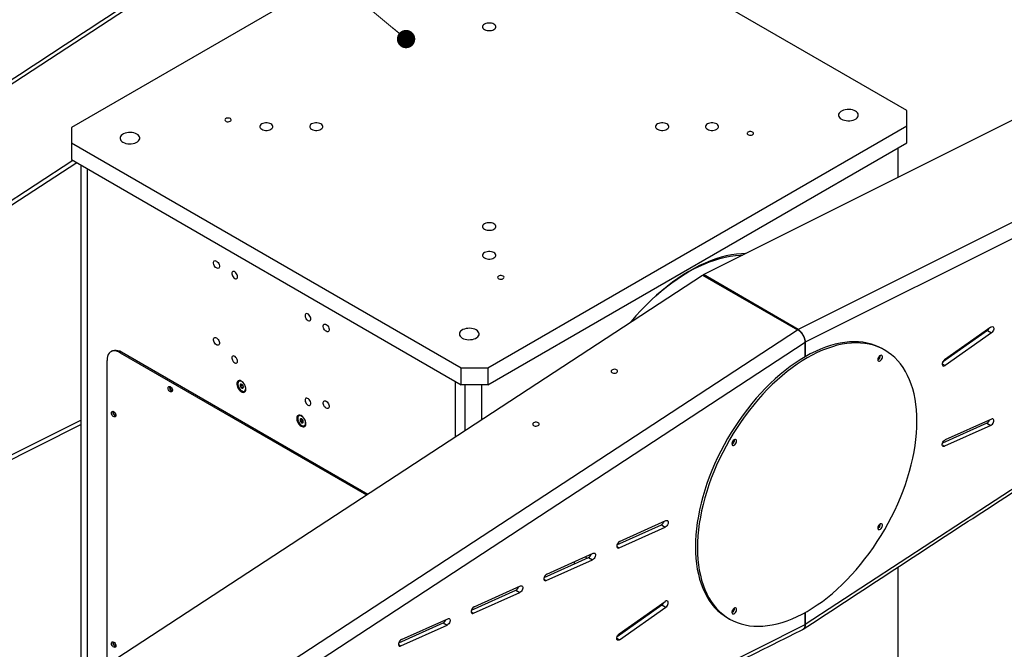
# Model space of a CAD drawing. Header units: millimetres. Extents: x 36 to 589, y 6 to 414.
# Tile 30 of 62: x 428 to 498, y 145 to 190. Entities that reach past the tile are written whole.
import ezdxf

# ---------------------------------------------------------------- set-up
doc = ezdxf.new("R2010")
doc.units = ezdxf.units.MM

# ---------------------------------------------------------------- blocks, each defined once
blk = doc.blocks.new('_DOT')
at = {"color": 0, "linetype": 'ByBlock', "lineweight": -2}
blk.add_line((-0.5, 0), (-1, 0), dxfattribs=at)
at = {"color": 0, "linetype": 'ByBlock', "const_width": 0.5}
blk.add_lwpolyline([(-0.25, 0, 1), (0.25, 0, 1)], format="xyb", close=True, dxfattribs=at)

msp = doc.modelspace()

# ---------------------------------------------------------------- linework, layer by layer
at = {"color": 7, "linetype": 'Continuous', "lineweight": 0}
msp.add_line((455.8614931, 188.5379174), (420.789003, 217.86671), dxfattribs=at)
at = {"color": 7, "linetype": 'Continuous', "lineweight": 30}
for p, q in [((461.8473261, 199.4229343), (432.1488413, 182.278364)), ((491.3572491, 183.4757625), (463.7329442, 199.4229343)), ((398.3343676, 166.0255813), (439.8641188, 193.192795)), ((476.936691, 171.8517962), (518.4356864, 192.6184641)), ((525.1717227, 188.7387793), (483.6419716, 167.956763)), ((525.6754982, 187.8319168), (484.1447599, 167.0494065)), ((491.3572491, 182.3872184), (491.3572491, 183.4757625)), ((432.1488413, 182.278364), (432.1488413, 181.1898198)), ((461.6587643, 165.242648), (491.3572491, 182.3872184)), ((491.3572491, 181.1896252), (491.3572491, 182.3872184)), ((432.1488413, 181.1898198), (459.7731462, 165.242648)), ((432.1488413, 181.1898198), (432.1488413, 179.9922266)), ((461.6587643, 164.0450548), (491.3572491, 181.1896252)), ((490.6972828, 180.8086347), (490.6972828, 178.7377855)), ((432.2554788, 179.9306661), (405.070404, 162.1471728)), ((432.5212947, 179.7772139), (405.0891919, 161.8321238)), ((432.1488413, 179.9922266), (459.7731462, 164.0450548)), ((432.8088076, 179.6112362), (432.8088076, 143.1983456)), ((433.2802121, 143.4682834), (433.2802121, 179.3391001)), ((525.6754982, 174.2171432), (484.1447599, 147.0492837)), ((435.3612732, 144.6606262), (476.8603469, 171.8077236)), ((476.8603469, 171.8077236), (483.6104583, 167.9385707)), ((476.9319424, 171.7666852), (476.936691, 171.8517962)), ((483.6419716, 167.956763), (476.936691, 171.8517962)), ((442.0807072, 140.771357), (483.6104583, 167.9385707)), ((497.0537116, 167.879819), (493.8808456, 165.6433805)), ((497.2951424, 168.1254856), (494.0152662, 165.8136195)), ((497.3365544, 167.7165374), (494.0566782, 165.4046713)), ((497.0537116, 167.879819), (497.3365544, 167.7165374)), ((442.6140216, 139.881547), (484.1447599, 167.0494065)), ((484.1447599, 167.0494065), (484.1447599, 166.031294)), ((484.1447599, 166.031294), (484.1447599, 167.0494065)), ((435.7079454, 166.3698717), (435.6136645, 166.3154445)), ((435.6136645, 166.3154445), (453.0644151, 156.2413406)), ((435.7079454, 166.3698717), (453.1528105, 156.2991654)), ((434.6708555, 144.2645998), (434.6708555, 165.7709955)), ((493.8485473, 165.5248226), (494.0566782, 165.4046713)), ((459.7731462, 164.0450548), (459.7731462, 165.242648)), ((459.7731462, 165.242648), (461.6587643, 165.242648)), ((461.6587643, 165.242648), (461.6587643, 164.0450548)), ((444.2428651, 163.9959978), (444.1304573, 163.9311061)), ((444.2428651, 163.9959978), (444.2429494, 164.0517147)), ((444.3331464, 163.8834459), (444.2428651, 163.9959978)), ((459.3488821, 164.2899773), (459.3488821, 160.3523971)), ((461.6587643, 164.0450548), (459.7731462, 164.0450548)), ((460.0559889, 160.8149592), (460.0559889, 164.0450548)), ((461.2345002, 161.5858959), (461.2345002, 164.0450548)), ((444.3335677, 163.8765674), (444.224643, 163.8136866)), ((405.070404, 147.3331497), (432.8088076, 161.2138282)), ((405.0891919, 147.6698906), (432.8088076, 161.5411675)), ((448.4855058, 161.5467734), (448.373098, 161.4818818)), ((448.5762084, 161.4273431), (448.4672837, 161.3644622)), ((448.4855058, 161.5467734), (448.4855901, 161.6024904)), ((448.5757871, 161.4342215), (448.4855058, 161.5467734)), ((497.0122997, 161.3195946), (493.8655373, 159.9044591)), ((497.3365544, 161.6130745), (494.0566782, 160.1380762)), ((497.0122997, 161.3195946), (497.2951424, 161.156313)), ((497.2951424, 161.156313), (494.0152662, 159.6813147)), ((493.848554, 159.7775556), (494.0152662, 159.6813147)), ((470.9943775, 152.9423772), (474.2742537, 154.4173755)), ((470.8032366, 152.7087602), (473.949999, 154.1238957)), ((470.9529655, 152.4856158), (474.2328417, 153.9606141)), ((473.949999, 154.1238957), (474.2328417, 153.9606141)), ((465.8402863, 150.6245228), (469.1201625, 152.0995211)), ((470.7862533, 152.5818566), (470.9529655, 152.4856158)), ((470.8169372, 152.7445727), (470.8182921, 152.7155308)), ((465.6491454, 150.3909057), (468.7959078, 151.8060412)), ((465.7988743, 150.1677613), (469.0787505, 151.6427596)), ((467.7555834, 151.4858541), (467.8012124, 151.3587152)), ((468.7959078, 151.8060412), (469.0787505, 151.6427596)), ((468.9375443, 151.9371662), (468.8965647, 151.9989665)), ((490.6972828, 151.0979583), (490.6972828, 125.9097724)), ((465.6321622, 150.2640022), (465.7988743, 150.1677613)), ((460.4950542, 148.0730512), (463.6418166, 149.4881867)), ((460.6447831, 147.8499068), (463.9246593, 149.3249051)), ((460.6861951, 148.3066683), (463.9660713, 149.7816666)), ((463.6418166, 149.4881867), (463.9246593, 149.3249051)), ((470.9529655, 146.3821528), (474.2328417, 148.694019)), ((460.478071, 147.9461477), (460.6447831, 147.8499068)), ((470.8185449, 146.2119138), (473.991411, 148.4483524)), ((470.9943775, 145.9732046), (474.2742537, 148.2850707)), ((473.991411, 148.4483524), (474.2742537, 148.2850707)), ((455.5321039, 145.9888138), (458.8119801, 147.4638121)), ((484.1447599, 147.9055993), (484.1447599, 147.0492837)), ((484.1447599, 147.0492837), (484.1447599, 147.9055993)), ((454.7364989, 132.3330154), (484.1447599, 147.0492837)), ((455.3409631, 145.7551968), (458.4877255, 147.1703323)), ((455.490692, 145.5320523), (458.7705682, 147.0070506)), ((458.4877255, 147.1703323), (458.7705682, 147.0070506)), ((470.7862466, 146.093356), (470.9943775, 145.9732046)), ((455.3239798, 145.6282932), (455.490692, 145.5320523))]:
    msp.add_line(p, q, dxfattribs=at)
at = {"color": 7, "linetype": 'Continuous', "lineweight": 30, "flags": 128}
for points in [[(461.423062, 189.2178329), (461.5047636, 189.1802199), (461.598915, 189.1540451), (461.7007951, 189.1406211), (461.8052953, 189.1406211), (461.9071754, 189.1540451), (462.0013268, 189.1802199), (462.0830284, 189.2178329), (462.1481831, 189.2649982), (462.1935241, 189.3193507), (462.2167776, 189.3781648), (462.2167776, 189.4384915), (462.1935241, 189.4973056), (462.1481831, 189.5516581), (462.0830284, 189.5988234), (462.0013268, 189.6364364), (461.9071754, 189.6626112), (461.8052953, 189.6760351), (461.7007951, 189.6760351), (461.598915, 189.6626112), (461.5047636, 189.6364364), (461.423062, 189.5988234), (461.3579072, 189.5516581), (461.3125663, 189.4973056), (461.2893128, 189.4384915), (461.2893128, 189.3781648), (461.3125663, 189.3193507), (461.3579072, 189.2649982), (461.423062, 189.2178329)], [(487.7038641, 183.4349421), (487.6044848, 183.4825819), (487.491634, 183.5188688), (487.3691547, 183.542567), (487.2412177, 183.5528695), (487.1121799, 183.5494255), (486.9864353, 183.5323523), (486.8682662, 183.5022313), (486.7616965, 183.4600882), (486.6703555, 183.4073582), (486.5973536, 183.3458368), (486.5451769, 183.2776192), (486.515602, 183.2050285), (486.5096362, 183.1305365), (486.5274827, 183.05668), (486.5685336, 182.9859742), (486.6313911, 182.9208269), (486.7139146, 182.8634564), (486.8132938, 182.8158167), (486.9261446, 182.7795298), (487.0486239, 182.7558316), (487.1765609, 182.7455291), (487.3055988, 182.748973), (487.4313433, 182.7660462), (487.5495124, 182.7961673), (487.6560821, 182.8383103), (487.7474231, 182.8910404), (487.820425, 182.9525617), (487.8726018, 183.0207793), (487.9021766, 183.0933701), (487.9081424, 183.1678621), (487.8902959, 183.2417185), (487.849245, 183.3124243), (487.7863875, 183.3775717), (487.7038641, 183.4349421)], [(443.4106953, 182.9015555), (443.349969, 182.9265854), (443.2784547, 182.9388763), (443.2039023, 182.9370962), (443.1343905, 182.9214381), (443.077452, 182.8935987), (443.0392571, 182.8565949), (443.0239447, 182.8144367), (443.0331742, 182.7716925), (443.0659454, 182.7329942), (443.118707, 182.7025356), (443.1857415, 182.6836172), (443.2597847, 182.6782891), (443.3328129, 182.6871288), (443.3969122, 182.7091783), (443.4451366, 182.7420481), (443.4722602, 182.7821764), (443.4753437, 182.8252147), (443.454053, 182.8664989), (443.4106953, 182.9015555)], [(445.6310106, 182.1422959), (445.7127121, 182.1046829), (445.8068635, 182.0785081), (445.9087437, 182.0650842), (446.0132438, 182.0650842), (446.115124, 182.0785081), (446.2092754, 182.1046829), (446.2909769, 182.1422959), (446.3561317, 182.1894612), (446.4014726, 182.2438137), (446.4247261, 182.3026278), (446.4247261, 182.3629545), (446.4014726, 182.4217687), (446.3561317, 182.4761211), (446.2909769, 182.5232864), (446.2092754, 182.5608995), (446.115124, 182.5870742), (446.0132438, 182.6004982), (445.9087437, 182.6004982), (445.8068635, 182.5870742), (445.7127121, 182.5608995), (445.6310106, 182.5232864), (445.5658558, 182.4761211), (445.5205149, 182.4217687), (445.4972614, 182.3629545), (445.4972614, 182.3026278), (445.5205149, 182.2438137), (445.5658558, 182.1894612), (445.6310106, 182.1422959)], [(449.1665445, 182.1422959), (449.248246, 182.1046829), (449.3423974, 182.0785081), (449.4442776, 182.0650842), (449.5487777, 182.0650842), (449.6506579, 182.0785081), (449.7448093, 182.1046829), (449.8265108, 182.1422959), (449.8916656, 182.1894612), (449.9370065, 182.2438137), (449.96026, 182.3026278), (449.96026, 182.3629545), (449.9370065, 182.4217687), (449.8916656, 182.4761211), (449.8265108, 182.5232864), (449.7448093, 182.5608995), (449.6506579, 182.5870742), (449.5487777, 182.6004982), (449.4442776, 182.6004982), (449.3423974, 182.5870742), (449.248246, 182.5608995), (449.1665445, 182.5232864), (449.1013897, 182.4761211), (449.0560488, 182.4217687), (449.0327953, 182.3629545), (449.0327953, 182.3026278), (449.0560488, 182.2438137), (449.1013897, 182.1894612), (449.1665445, 182.1422959)], [(473.6795796, 182.1422959), (473.7612811, 182.1046829), (473.8554325, 182.0785081), (473.9573126, 182.0650842), (474.0618128, 182.0650842), (474.163693, 182.0785081), (474.2578444, 182.1046829), (474.3395459, 182.1422959), (474.4047007, 182.1894612), (474.4500416, 182.2438137), (474.4732951, 182.3026278), (474.4732951, 182.3629545), (474.4500416, 182.4217687), (474.4047007, 182.4761211), (474.3395459, 182.5232864), (474.2578444, 182.5608995), (474.163693, 182.5870742), (474.0618128, 182.6004982), (473.9573126, 182.6004982), (473.8554325, 182.5870742), (473.7612811, 182.5608995), (473.6795796, 182.5232864), (473.6144248, 182.4761211), (473.5690838, 182.4217687), (473.5458304, 182.3629545), (473.5458304, 182.3026278), (473.5690838, 182.2438137), (473.6144248, 182.1894612), (473.6795796, 182.1422959)], [(477.2151135, 182.1422959), (477.296815, 182.1046829), (477.3909664, 182.0785081), (477.4928465, 182.0650842), (477.5973467, 182.0650842), (477.6992269, 182.0785081), (477.7933783, 182.1046829), (477.8750798, 182.1422959), (477.9402346, 182.1894612), (477.9855755, 182.2438137), (478.008829, 182.3026278), (478.008829, 182.3629545), (477.9855755, 182.4217687), (477.9402346, 182.4761211), (477.8750798, 182.5232864), (477.7933783, 182.5608995), (477.6992269, 182.5870742), (477.5973467, 182.6004982), (477.4928465, 182.6004982), (477.3909664, 182.5870742), (477.296815, 182.5608995), (477.2151135, 182.5232864), (477.1499587, 182.4761211), (477.1046177, 182.4217687), (477.0813643, 182.3629545), (477.0813643, 182.3026278), (477.1046177, 182.2438137), (477.1499587, 182.1894612), (477.2151135, 182.1422959)], [(436.7921758, 181.8021259), (436.6927966, 181.8497657), (436.5799458, 181.8860525), (436.4574664, 181.9097507), (436.3295295, 181.9200533), (436.2004916, 181.9166093), (436.0747471, 181.8995361), (435.9565779, 181.8694151), (435.8500083, 181.827272), (435.7586673, 181.7745419), (435.6856654, 181.7130206), (435.6334886, 181.644803), (435.6039138, 181.5722122), (435.597948, 181.4977203), (435.6157944, 181.4238638), (435.6568454, 181.353158), (435.7197028, 181.2880106), (435.8022263, 181.2306402), (435.9016056, 181.1830004), (436.0144564, 181.1467136), (436.1369357, 181.1230154), (436.2648726, 181.1127128), (436.3939105, 181.1161568), (436.5196551, 181.13323), (436.6378242, 181.163351), (436.7443938, 181.2054941), (436.8357348, 181.2582242), (436.9087367, 181.3197455), (436.9609135, 181.3879631), (436.9904884, 181.4605539), (436.9964541, 181.5350459), (436.9786077, 181.6089023), (436.9375568, 181.6796081), (436.8746993, 181.7447555), (436.7921758, 181.8021259)], [(480.4159502, 181.9490794), (480.3552239, 181.9741093), (480.2837096, 181.9864001), (480.2091572, 181.98462), (480.1396453, 181.9689619), (480.0827069, 181.9411226), (480.044512, 181.9041188), (480.0291996, 181.8619606), (480.0384291, 181.8192163), (480.0712003, 181.7805181), (480.1239619, 181.7500595), (480.1909964, 181.7311411), (480.2650396, 181.725813), (480.3380678, 181.7346527), (480.4021671, 181.7567021), (480.4503915, 181.789572), (480.4775151, 181.8297003), (480.4805986, 181.8727385), (480.4593079, 181.9140228), (480.4159502, 181.9490794)], [(461.423062, 175.066759), (461.5047636, 175.0291459), (461.598915, 175.0029712), (461.7007951, 174.9895472), (461.8052953, 174.9895472), (461.9071754, 175.0029712), (462.0013268, 175.0291459), (462.0830284, 175.066759), (462.1481831, 175.1139243), (462.1935241, 175.1682767), (462.2167776, 175.2270909), (462.2167776, 175.2874175), (462.1935241, 175.3462317), (462.1481831, 175.4005841), (462.0830284, 175.4477494), (462.0013268, 175.4853625), (461.9071754, 175.5115373), (461.8052953, 175.5249612), (461.7007951, 175.5249612), (461.598915, 175.5115373), (461.5047636, 175.4853625), (461.423062, 175.4477494), (461.3579072, 175.4005841), (461.3125663, 175.3462317), (461.2893128, 175.2874175), (461.2893128, 175.2270909), (461.3125663, 175.1682767), (461.3579072, 175.1139243), (461.423062, 175.066759)], [(461.423062, 173.0257387), (461.5047636, 172.9881256), (461.598915, 172.9619509), (461.7007951, 172.9485269), (461.8052953, 172.9485269), (461.9071754, 172.9619509), (462.0013268, 172.9881256), (462.0830284, 173.0257387), (462.1481831, 173.072904), (462.1935241, 173.1272564), (462.2167776, 173.1860706), (462.2167776, 173.2463973), (462.1935241, 173.3052114), (462.1481831, 173.3595639), (462.0830284, 173.4067291), (462.0013268, 173.4443422), (461.9071754, 173.470517), (461.8052953, 173.4839409), (461.7007951, 173.4839409), (461.598915, 173.470517), (461.5047636, 173.4443422), (461.423062, 173.4067291), (461.3579072, 173.3595639), (461.3125663, 173.3052114), (461.2893128, 173.2463973), (461.2893128, 173.1860706), (461.3125663, 173.1272564), (461.3579072, 173.072904), (461.423062, 173.0257387)], [(479.8980716, 173.3337118), (479.6373849, 173.3243655), (479.281997, 173.2931079), (478.9204508, 173.2404525), (478.5534177, 173.1664972), (478.1815793, 173.0713792), (477.8056262, 172.9552751), (477.4262566, 172.8184007), (477.0441749, 172.6610101), (476.6600907, 172.4833956), (476.2747174, 172.2858871), (475.8887705, 172.0688512), (475.5029669, 171.8326912), (475.1180229, 171.5778455), (474.7346535, 171.3047874), (474.3535707, 171.014024), (473.975482, 170.7060954), (473.6010898, 170.3815732), (473.2310891, 170.0410603), (472.8661673, 169.685189), (472.5070019, 169.3146201), (472.15426, 168.9300419), (471.8085967, 168.5321685), (471.7540235, 168.4673634)], [(473.2982289, 170.1043437), (473.5621216, 170.344277), (473.9338756, 170.6651651), (474.3092674, 170.9694573), (474.6875924, 171.2565824), (475.0681403, 171.5260013), (475.4501966, 171.7772082), (475.833044, 172.0097315), (476.2159639, 172.2231347), (476.5982372, 172.4170171), (476.9791464, 172.5910147), (477.3579764, 172.7448009), (477.7340158, 172.8780869), (478.1065587, 172.9906225), (478.4749058, 173.0821964), (478.8383655, 173.1526368), (479.1962554, 173.2018113), (479.5479036, 173.2296276), (479.7010059, 173.2350974)], [(442.4254598, 172.8075654), (442.4852243, 172.7631414), (442.5401471, 172.702471), (442.5857785, 172.6304693), (442.6184219, 172.5529695), (442.6354327, 172.4762502), (442.6354327, 172.4065267), (442.6184219, 172.3494475), (442.5857785, 172.309637), (442.5401471, 172.2903203), (442.4852243, 172.2930623), (442.4254598, 172.3176409), (442.3656953, 172.3620649), (442.3107726, 172.4227354), (442.2651411, 172.494737), (442.2324977, 172.5722368), (442.215487, 172.6489561), (442.215487, 172.7186797), (442.2324977, 172.7757588), (442.2651411, 172.8155693), (442.3107726, 172.8348861), (442.3656953, 172.832144), (442.4254598, 172.8075654)], [(443.7218223, 171.5828758), (443.7808756, 171.5590635), (443.8346817, 171.5579237), (443.8784598, 171.5795578), (443.90832, 171.6220434), (443.921609, 171.6816056), (443.9171461, 171.752952), (443.8953278, 171.8297431), (443.8580928, 171.9051557), (443.8087495, 171.9724891), (443.7516824, 172.0257604), (443.6919621, 172.0602362), (443.634895, 172.0728532), (443.5855518, 172.0624903), (443.5483167, 172.0300683), (443.5264985, 171.978468), (443.5220356, 171.9122744), (443.5353246, 171.8373691), (443.5651847, 171.7604076), (443.6089628, 171.6882284), (443.662769, 171.627245), (443.7218223, 171.5828758)], [(462.7382806, 171.743978), (462.6775543, 171.7690079), (462.6060401, 171.7812987), (462.5314876, 171.7795186), (462.4619758, 171.7638605), (462.4050374, 171.7360212), (462.3668425, 171.6990174), (462.3515301, 171.6568592), (462.3607595, 171.6141149), (462.3935307, 171.5754167), (462.4462924, 171.5449581), (462.5133269, 171.5260397), (462.5873701, 171.5207116), (462.6603982, 171.5295513), (462.7244976, 171.5516007), (462.772722, 171.5844706), (462.7998456, 171.6245989), (462.8029291, 171.6676371), (462.7816384, 171.7089214), (462.7382806, 171.743978)], [(448.907272, 168.5893794), (448.9663253, 168.5655671), (449.0201314, 168.5644273), (449.0639095, 168.5860614), (449.0937697, 168.628547), (449.1070587, 168.6881092), (449.1025958, 168.7594556), (449.0807775, 168.8362467), (449.0435425, 168.9116593), (448.9941993, 168.9789927), (448.9371322, 169.032264), (448.8774118, 169.0667398), (448.8203447, 169.0793568), (448.7710015, 169.0689939), (448.7337665, 169.0365719), (448.7119482, 168.9849716), (448.7074853, 168.918778), (448.7207743, 168.8438727), (448.7506345, 168.7669112), (448.7944126, 168.694732), (448.8482187, 168.6337485), (448.907272, 168.5893794)], [(450.2036344, 168.3173208), (450.2633989, 168.2728968), (450.3183217, 168.2122264), (450.3639531, 168.1402247), (450.3965965, 168.0627249), (450.4136073, 167.9860056), (450.4136073, 167.9162821), (450.3965965, 167.8592029), (450.3639531, 167.8193924), (450.3183217, 167.8000757), (450.2633989, 167.8028177), (450.2036344, 167.8273963), (450.1438699, 167.8718203), (450.0889472, 167.9324907), (450.0433157, 168.0044924), (450.0106723, 168.0819922), (449.9936616, 168.1587115), (449.9936616, 168.2284351), (450.0106723, 168.2855142), (450.0433157, 168.3253247), (450.0889472, 168.3446414), (450.1438699, 168.3418994), (450.2036344, 168.3173208)], [(497.2951424, 168.1254856), (497.3540722, 168.1563012), (497.4092605, 168.1640849), (497.4553049, 168.1480749), (497.4876983, 168.1098384), (497.5032699, 168.0531182), (497.5004953, 167.9834664), (497.4796462, 167.9077012), (497.4427635, 167.8332388), (497.3934574, 167.7673683), (497.3365544, 167.7165374)], [(460.8338064, 167.923188), (460.7344271, 167.9708278), (460.6215763, 168.0071146), (460.499097, 168.0308128), (460.37116, 168.0411154), (460.2421222, 168.0376714), (460.1163776, 168.0205982), (459.9982085, 167.9904772), (459.8916389, 167.9483341), (459.8002978, 167.895604), (459.727296, 167.8340827), (459.6751192, 167.7658651), (459.6455443, 167.6932743), (459.6395785, 167.6187824), (459.657425, 167.5449259), (459.6984759, 167.4742201), (459.7613334, 167.4090727), (459.8438569, 167.3517023), (459.9432361, 167.3040625), (460.0560869, 167.2677757), (460.1785662, 167.2440775), (460.3065032, 167.2337749), (460.4355411, 167.2372189), (460.5612856, 167.2542921), (460.6794548, 167.2844131), (460.7860244, 167.3265562), (460.8773654, 167.3792863), (460.9503673, 167.4408076), (461.0025441, 167.5090252), (461.0321189, 167.581616), (461.0380847, 167.656108), (461.0202383, 167.7299644), (460.9791873, 167.8006702), (460.9163299, 167.8658176), (460.8338064, 167.923188)], [(442.4254598, 167.36396), (442.4852243, 167.319536), (442.5401471, 167.2588656), (442.5857785, 167.1868639), (442.6184219, 167.1093641), (442.6354327, 167.0326448), (442.6354327, 166.9629213), (442.6184219, 166.9058421), (442.5857785, 166.8660316), (442.5401471, 166.8467149), (442.4852243, 166.8494569), (442.4254598, 166.8740355), (442.3656953, 166.9184595), (442.3107726, 166.9791299), (442.2651411, 167.0511316), (442.2324977, 167.1286314), (442.215487, 167.2053507), (442.215487, 167.2750743), (442.2324977, 167.3321534), (442.2651411, 167.3719639), (442.3107726, 167.3912806), (442.3656953, 167.3885386), (442.4254598, 167.36396)], [(478.7861813, 160.1438189), (478.5380409, 159.7004734), (478.3021673, 159.251296), (478.079064, 158.7972453), (477.8692069, 158.3392902), (477.673044, 157.8784082), (477.4909938, 157.4155826), (477.3234449, 156.9518013), (477.1707549, 156.4880539), (477.0332495, 156.0253301), (476.9112222, 155.5646174), (476.8049335, 155.1068989), (476.7146101, 154.6531515), (476.6404449, 154.2043434), (476.582596, 153.7614325), (476.541187, 153.325364), (476.5163062, 152.8970684), (476.5080067, 152.4774597), (476.5163062, 152.0674334), (476.541187, 151.6678646), (476.582596, 151.2796059), (476.6404449, 150.9034859), (476.7146101, 150.5403072), (476.8049335, 150.1908449), (476.9112222, 149.8558448), (477.0332495, 149.5360217), (477.1707549, 149.2320582), (477.3234449, 148.944603), (477.4909938, 148.6742695), (477.673044, 148.4216346), (477.8692069, 148.1872374), (478.079064, 147.9715782), (478.3021673, 147.7751172), (478.5380409, 147.5982736), (478.7861813, 147.4414249), (479.0460589, 147.3049057), (479.3171193, 147.1890074), (479.5987839, 147.0939774), (479.8904516, 147.0200184), (480.1915, 146.9672882), (480.5012867, 146.9358995), (480.8191505, 146.9259191), (481.1444132, 146.9373684), (481.4763805, 146.9702229), (481.8143441, 147.0244126), (482.1575828, 147.0998217), (482.5053639, 147.1962894), (482.8569454, 147.3136098), (483.211577, 147.4515326), (483.5685019, 147.6097633), (483.9269583, 147.7879643), (484.2861813, 147.9857554), (484.6454043, 148.2027144), (485.0038607, 148.4383783), (485.3607855, 148.6922442), (485.7154171, 148.9637704), (486.0669986, 149.2523774), (486.4147798, 149.5574493), (486.7580184, 149.878335), (487.095982, 150.2143498), (487.4279494, 150.5647766), (487.753212, 150.9288676), (488.0710759, 151.3058457), (488.3808626, 151.6949066), (488.681911, 152.0952199), (488.9735787, 152.5059313), (489.2552433, 152.9261643), (489.5263036, 153.3550222), (489.7861813, 153.7915897), (490.0343217, 154.2349352), (490.2701952, 154.6841126), (490.4932986, 155.1381633), (490.7031557, 155.5961184), (490.8993186, 156.0570004), (491.0813688, 156.519826), (491.2489176, 156.9836073), (491.4016077, 157.4473547), (491.5391131, 157.9100785), (491.6611403, 158.3707912), (491.7674291, 158.8285097), (491.8577524, 159.2822571), (491.9319177, 159.7310652), (491.9897665, 160.1739761), (492.0311756, 160.6100446), (492.0560564, 161.0383402), (492.0643559, 161.4579489), (492.0560564, 161.8679752), (492.0311756, 162.267544), (491.9897665, 162.6558027), (491.9319177, 163.0319228), (491.8577524, 163.3951014), (491.7674291, 163.7445637), (491.6611403, 164.0795638), (491.5391131, 164.3993869), (491.4016077, 164.7033504), (491.2489176, 164.9908056), (491.0813688, 165.2611391), (490.8993186, 165.513774), (490.7031557, 165.7481712), (490.4932986, 165.9638304), (490.2701952, 166.1602914), (490.0343217, 166.337135), (489.7861813, 166.4939837), (489.5263036, 166.6305029), (489.2552433, 166.7464012), (488.9735787, 166.8414312), (488.681911, 166.9153902), (488.3808626, 166.9681204), (488.0710759, 166.9995091), (487.753212, 167.0094895), (487.4279494, 166.9980402), (487.095982, 166.9651857), (486.7580184, 166.910996), (486.4147798, 166.8355869), (486.0669986, 166.7391192), (485.7154171, 166.6217988), (485.3607855, 166.483876), (485.0038607, 166.3256453), (484.6454043, 166.1474443), (484.2861813, 165.9496532), (483.9269583, 165.7326942), (483.5685019, 165.4970303), (483.211577, 165.2431644), (482.8569454, 164.9716382), (482.5053639, 164.6830312), (482.1575828, 164.3779593), (481.8143441, 164.0570736), (481.4763805, 163.7210588), (481.1444132, 163.370632), (480.8191505, 163.006541), (480.5012867, 162.6295629), (480.1915, 162.240502), (479.8904516, 161.8401887), (479.5987839, 161.4294774), (479.3171193, 161.0092443), (479.0460589, 160.5803864), (478.7861813, 160.1438189)], [(489.644313, 166.5758826), (489.3848823, 166.7121437), (489.1138219, 166.828042), (488.8321573, 166.923072), (488.5404896, 166.997031), (488.2394412, 167.0497612), (487.9296545, 167.08115), (487.6117907, 167.0911303), (487.286528, 167.079681), (486.9545607, 167.0468265), (486.6165971, 166.9926368), (486.2733584, 166.9172277), (485.9255773, 166.82076), (485.5739958, 166.7034396), (485.2193642, 166.5655169), (484.8624393, 166.4072861), (484.5039829, 166.2290851), (484.1447599, 166.031294), (483.7855369, 165.8143351), (483.4270805, 165.5786711), (483.0701557, 165.3248052), (482.7155241, 165.053279), (482.3639426, 164.764672), (482.0161614, 164.4596002), (481.6729228, 164.1387144), (481.3349592, 163.8026996), (481.0029918, 163.4522728), (480.6777292, 163.0881818), (480.3598653, 162.7112037), (480.0500786, 162.3221428), (479.7490302, 161.9218296), (479.4573625, 161.5111182), (479.1756979, 161.0908851), (478.9046376, 160.6620272), (478.6447599, 160.2254597)], [(435.6136645, 166.3154445), (435.4794888, 166.3818209), (435.3480445, 166.4246828), (435.2220075, 166.4431577), (435.1039435, 166.4368696), (434.9962559, 166.4059463), (434.901137, 166.3510175), (434.8205231, 166.2732013), (434.7560552, 166.1740818), (434.7090459, 166.0556768), (434.6804519, 165.9203967), (434.6708555, 165.7709955)], [(435.0413329, 166.4358824), (435.0905368, 166.4603735), (435.1982244, 166.4912968), (435.3162884, 166.4975849), (435.4423254, 166.47911), (435.5737697, 166.4362481), (435.7079454, 166.3698717)], [(443.7218223, 165.5949099), (443.7808756, 165.5710975), (443.8346817, 165.5699577), (443.8784598, 165.5915918), (443.90832, 165.6340775), (443.921609, 165.6936397), (443.9171461, 165.764986), (443.8953278, 165.8417771), (443.8580928, 165.9171897), (443.8087495, 165.9845231), (443.7516824, 166.0377944), (443.6919621, 166.0722702), (443.634895, 166.0848872), (443.5855518, 166.0745243), (443.5483167, 166.0421023), (443.5264985, 165.9905021), (443.5220356, 165.9243085), (443.5353246, 165.8494031), (443.5651847, 165.7724417), (443.6089628, 165.7002625), (443.662769, 165.639279), (443.7218223, 165.5949099)], [(489.5695146, 166.118706), (489.5253117, 166.1296329), (489.4732562, 166.1174779), (489.4189891, 166.0835584), (489.3683912, 166.0315499), (489.3269455, 165.9670884), (489.2991433, 165.8971594), (489.2879973, 165.8293407), (489.2947155, 165.7709815), (489.3185698, 165.728406), (489.3569752, 165.7062278), (489.4057699, 165.7068503), (489.4596662, 165.7302061), (489.5128237, 165.7737642), (489.5594819, 165.8328044), (489.5945846, 165.9009288), (489.614328, 165.970755), (489.6165725, 166.0347163), (489.6010749, 166.0858815), (489.5695146, 166.118706)], [(494.0152662, 165.8136195), (493.9583632, 165.7627886), (493.9090571, 165.6969181), (493.8721743, 165.6224557), (493.8513252, 165.5466905), (493.8485507, 165.4770387), (493.8641222, 165.4203185), (493.8965157, 165.382082), (493.9425601, 165.366072), (493.9977483, 165.3738557), (494.0566782, 165.4046713)], [(470.7769348, 165.0997958), (470.7162277, 165.1241706), (470.6447689, 165.1345673), (470.5703022, 165.1298592), (470.5008971, 165.1105565), (470.4440748, 165.0787509), (470.4059928, 165.0378891), (470.390778, 164.992399), (470.400079, 164.9472103), (470.432888, 164.9072199), (470.4856497, 164.8767613), (470.5526464, 164.8591351), (470.626618, 164.8562515), (470.6995486, 164.8684229), (470.763535, 164.8943304), (470.8116432, 164.9311665), (470.8386601, 164.9749394), (470.8416579, 165.0209057), (470.8203117, 165.0640842), (470.7769348, 165.0997958)], [(444.5163746, 163.7344962), (444.5076641, 163.8255811), (444.4820022, 163.9218125), (444.4407724, 164.0180025), (444.3861973, 164.1089656), (444.3212191, 164.1897978), (444.2493408, 164.2561415), (444.1744374, 164.3044202), (444.100547, 164.3320309), (444.0316529, 164.3374854), (443.9714693, 164.3204895), (443.9232407, 164.2819594), (443.8895672, 164.2239724), (443.872264, 164.1496545), (443.872264, 164.0630122), (443.8895672, 163.9687165), (443.9232407, 163.8718508), (443.9714693, 163.7776372), (444.0316529, 163.6911548), (444.100547, 163.6170658), (444.1744374, 163.5593645), (444.2493408, 163.5211615), (444.3212191, 163.5045163), (444.3861973, 163.5103264), (444.4407724, 163.5382784), (444.4820022, 163.5868654), (444.5076641, 163.6534682), (444.5163746, 163.7344962)], [(444.5022325, 163.7728674), (444.4933464, 163.8592234), (444.4672467, 163.9504128), (444.4255732, 164.0407061), (444.3709444, 164.1244296), (444.3067929, 164.1963228), (444.2371496, 164.2518683), (444.1663903, 164.287576), (444.0989612, 164.3012022), (444.039099, 164.2918908), (443.9905652, 164.2602269), (443.9564092, 164.2081999), (443.9387773, 164.139079), (443.9387773, 164.0572072), (443.9564092, 163.9677289), (443.9905652, 163.8762664), (444.039099, 163.7885664), (444.0989612, 163.7101397), (444.1663903, 163.6459139), (444.2371496, 163.5999246), (444.3067929, 163.5750616), (444.3709444, 163.5728871), (444.4255732, 163.5935376), (444.4672467, 163.6357156), (444.4933464, 163.696771), (444.5022325, 163.7728674)], [(444.3336993, 163.8701595), (444.324998, 163.925697), (444.3002188, 163.9828258), (444.2631341, 164.0328484), (444.2193897, 164.0681494), (444.1756454, 164.0833546), (444.1385607, 164.076149), (444.1137815, 164.0476297), (444.1050802, 164.0021385), (444.1137815, 163.946601), (444.1385607, 163.8894722), (444.1756454, 163.8394496), (444.2193897, 163.8041486), (444.2631341, 163.7889434), (444.3002188, 163.796149), (444.324998, 163.8246683), (444.3336993, 163.8701595)], [(439.1491984, 163.9097026), (439.1997098, 163.8708097), (439.2447475, 163.8166648), (439.279431, 163.7531352), (439.3000017, 163.6871055), (439.3042306, 163.625731), (439.2916593, 163.5756626), (439.2636502, 163.5423259), (439.2232385, 163.5293335), (439.1748033, 163.5380933), (439.1235935, 163.5676561), (439.0751584, 163.6148183), (439.0347466, 163.6744691), (439.0067375, 163.7401444), (438.9941663, 163.8047274), (438.9983951, 163.8612193), (439.0189659, 163.9034985), (439.0536493, 163.9269834), (439.098687, 163.9291289), (439.1491984, 163.9097026)], [(439.1427427, 163.9132747), (439.1345991, 163.8994255), (439.1256282, 163.8525249), (439.1345991, 163.7952667), (439.160146, 163.7363679), (439.1983796, 163.6847955), (439.2434793, 163.6484007)], [(439.2434793, 163.6484007), (439.288579, 163.6327245), (439.3046268, 163.6328527)], [(448.907272, 162.6014135), (448.9663253, 162.5776011), (449.0201314, 162.5764613), (449.0639095, 162.5980954), (449.0937697, 162.6405811), (449.1070587, 162.7001432), (449.1025958, 162.7714896), (449.0807775, 162.8482807), (449.0435425, 162.9236933), (448.9941993, 162.9910267), (448.9371322, 163.044298), (448.8774118, 163.0787738), (448.8203447, 163.0913908), (448.7710015, 163.0810279), (448.7337665, 163.0486059), (448.7119482, 162.9970057), (448.7074853, 162.9308121), (448.7207743, 162.8559067), (448.7506345, 162.7789452), (448.7944126, 162.7067661), (448.8482187, 162.6457826), (448.907272, 162.6014135)], [(450.2036344, 162.8737154), (450.2633989, 162.8292914), (450.3183217, 162.768621), (450.3639531, 162.6966193), (450.3965965, 162.6191195), (450.4136073, 162.5424002), (450.4136073, 162.4726766), (450.3965965, 162.4155975), (450.3639531, 162.375787), (450.3183217, 162.3564703), (450.2633989, 162.3592123), (450.2036344, 162.3837909), (450.1438699, 162.4282149), (450.0889472, 162.4888853), (450.0433157, 162.560887), (450.0106723, 162.6383868), (449.9936616, 162.7151061), (449.9936616, 162.7848296), (450.0106723, 162.8419088), (450.0433157, 162.8817193), (450.0889472, 162.901036), (450.1438699, 162.898294), (450.2036344, 162.8737154)], [(435.14226, 162.1401549), (435.1927714, 162.101262), (435.2378091, 162.047117), (435.2724925, 161.9835875), (435.2930633, 161.9175578), (435.2972922, 161.8561833), (435.2847209, 161.8061148), (435.2567118, 161.7727781), (435.2163, 161.7597857), (435.1678649, 161.7685456), (435.1166551, 161.7981084), (435.0682199, 161.8452706), (435.0278082, 161.9049214), (434.9997991, 161.9705967), (434.9872278, 162.0351796), (434.9914567, 162.0916716), (435.0120274, 162.1339508), (435.0467109, 162.1574356), (435.0917486, 162.1595812), (435.14226, 162.1401549)], [(435.1358043, 162.143727), (435.1276606, 162.1298778), (435.1186898, 162.0829771), (435.1276606, 162.0257189), (435.1532076, 161.9668202), (435.1914412, 161.9152477), (435.2365409, 161.878853)], [(435.2365409, 161.878853), (435.2816406, 161.8631767), (435.2976884, 161.863305)], [(448.7590153, 161.2852719), (448.7503048, 161.3763567), (448.7246429, 161.4725881), (448.6834131, 161.5687782), (448.628838, 161.6597412), (448.5638598, 161.7405735), (448.4919815, 161.8069172), (448.4170781, 161.8551958), (448.3431876, 161.8828066), (448.2742936, 161.8882611), (448.21411, 161.8712651), (448.1658814, 161.8327351), (448.1322079, 161.774748), (448.1149047, 161.7004301), (448.1149047, 161.6137879), (448.1322079, 161.5194921), (448.1658814, 161.4226264), (448.21411, 161.3284129), (448.2742936, 161.2419304), (448.3431876, 161.1678415), (448.4170781, 161.1101402), (448.4919815, 161.0719372), (448.5638598, 161.055292), (448.628838, 161.061102), (448.6834131, 161.089054), (448.7246429, 161.1376411), (448.7503048, 161.2042439), (448.7590153, 161.2852719)], [(448.7448731, 161.323643), (448.7359871, 161.409999), (448.7098874, 161.5011885), (448.6682139, 161.5914818), (448.6135851, 161.6752053), (448.5494336, 161.7470985), (448.4797903, 161.802644), (448.409031, 161.8383516), (448.3416019, 161.8519779), (448.2817397, 161.8426665), (448.2332059, 161.8110025), (448.1990499, 161.7589756), (448.181418, 161.6898546), (448.181418, 161.6079829), (448.1990499, 161.5185046), (448.2332059, 161.427042), (448.2817397, 161.3393421), (448.3416019, 161.2609153), (448.409031, 161.1966895), (448.4797903, 161.1507003), (448.5494336, 161.1258373), (448.6135851, 161.1236627), (448.6682139, 161.1443132), (448.7098874, 161.1864913), (448.7359871, 161.2475467), (448.7448731, 161.323643)], [(448.5763399, 161.4209352), (448.5676387, 161.4764727), (448.5428595, 161.5336014), (448.5057748, 161.5836241), (448.4620304, 161.6189251), (448.4182861, 161.6341302), (448.3812014, 161.6269247), (448.3564222, 161.5984054), (448.3477209, 161.5529142), (448.3564222, 161.4973766), (448.3812014, 161.4402479), (448.4182861, 161.3902253), (448.4620304, 161.3549243), (448.5057748, 161.3397191), (448.5428595, 161.3469247), (448.5676387, 161.375444), (448.5763399, 161.4209352)], [(465.2268551, 161.3530385), (465.166148, 161.3774133), (465.0946892, 161.38781), (465.0202224, 161.3831018), (464.9508174, 161.3637991), (464.893995, 161.3319935), (464.8559131, 161.2911317), (464.8406982, 161.2456417), (464.8499993, 161.200453), (464.8828083, 161.1604626), (464.9355699, 161.1300039), (465.0025666, 161.1123778), (465.0765383, 161.1094942), (465.1494689, 161.1216656), (465.2134553, 161.1475731), (465.2615635, 161.1844092), (465.2885804, 161.2281821), (465.2915782, 161.2741484), (465.270232, 161.3173268), (465.2268551, 161.3530385)], [(497.2951424, 161.156313), (497.3540722, 161.1935364), (497.4092605, 161.2494717), (497.4553049, 161.3186434), (497.4876983, 161.3942806), (497.5032699, 161.4689794), (497.5004953, 161.5354276), (497.4796462, 161.5871211), (497.4427635, 161.6189995), (497.3934574, 161.6279424), (497.3365544, 161.6130745)], [(478.6447599, 160.2254597), (478.3966195, 159.7821142), (478.160746, 159.3329368), (477.9376426, 158.8788861), (477.7277855, 158.4209311), (477.5316226, 157.960049), (477.3495724, 157.4972235), (477.1820236, 157.0334421), (477.0293335, 156.5696947), (476.8918281, 156.1069709), (476.7698009, 155.6462582), (476.6635121, 155.1885397), (476.5731888, 154.7347923), (476.4990235, 154.2859842), (476.4411747, 153.8430733), (476.3997657, 153.4070048), (476.3748848, 152.9787092), (476.3665853, 152.5591005), (476.3748848, 152.1490742), (476.3997657, 151.7495054), (476.4411747, 151.3612467), (476.4990235, 150.9851267), (476.5731888, 150.621948), (476.6635121, 150.2724857), (476.7698009, 149.9374856), (476.8918281, 149.6176625), (477.0293335, 149.313699), (477.1820236, 149.0262438), (477.3495724, 148.7559103), (477.5316226, 148.5032754), (477.7277855, 148.2688782), (477.9376426, 148.053219), (478.160746, 147.856758), (478.3966195, 147.6799144), (478.6447599, 147.5230657), (478.6452069, 147.5228076)], [(479.0028479, 160.0186992), (478.9712877, 159.9494359), (478.9557901, 159.8803776), (478.9580346, 159.8190078), (478.9777779, 159.7719767), (479.0128807, 159.7443811), (479.0595389, 159.7392113), (479.1126963, 159.7570276), (479.1665927, 159.7958991), (479.2153874, 159.8516138), (479.2537928, 159.9181339), (479.2776471, 159.988251), (479.2843653, 160.0543668), (479.2732193, 160.1093167), (479.2454171, 160.147146), (479.2039713, 160.1637552), (479.1533734, 160.1573446), (479.0991064, 160.1286087), (479.0470509, 160.0806617), (479.0028479, 160.0186992)], [(494.0152662, 159.6813147), (493.9583632, 159.6664468), (493.9090571, 159.6753897), (493.8721743, 159.7072681), (493.8513252, 159.7589615), (493.8485507, 159.8254098), (493.8641222, 159.9001086), (493.8965157, 159.9757458), (493.9425601, 160.0449175), (493.9977483, 160.1008527), (494.0566782, 160.1380762)], [(474.2742537, 154.4173755), (474.3311567, 154.4322435), (474.3804628, 154.4233005), (474.4173455, 154.3914221), (474.4381946, 154.3397287), (474.4409692, 154.2732804), (474.4253976, 154.1985817), (474.3930042, 154.1229445), (474.3469598, 154.0537727), (474.2917715, 153.9978375), (474.2328417, 153.9606141)], [(489.5695146, 153.9167094), (489.6010749, 153.9859727), (489.6165725, 154.055031), (489.614328, 154.1164009), (489.5945846, 154.1634319), (489.5594819, 154.1910275), (489.5128237, 154.1961973), (489.4596662, 154.1783811), (489.4057699, 154.1395095), (489.3569752, 154.0837948), (489.3185698, 154.0172747), (489.2947155, 153.9471576), (489.2879973, 153.8810418), (489.2991433, 153.8260919), (489.3269455, 153.7882626), (489.3683912, 153.7716534), (489.4189891, 153.7780641), (489.4732562, 153.8067999), (489.5253117, 153.8547469), (489.5695146, 153.9167094)], [(470.9943775, 152.9423772), (470.9354476, 152.9051538), (470.8802594, 152.8492186), (470.834215, 152.7800468), (470.8018215, 152.7044096), (470.78625, 152.6297109), (470.7890245, 152.5632626), (470.8098736, 152.5115692), (470.8467564, 152.4796908), (470.8960625, 152.4707478), (470.9529655, 152.4856158)], [(469.1201625, 152.0995211), (469.1770655, 152.114389), (469.2263716, 152.1054461), (469.2632544, 152.0735677), (469.2841034, 152.0218742), (469.286878, 151.9554259), (469.2713064, 151.8807272), (469.238913, 151.80509), (469.1928686, 151.7359183), (469.1376804, 151.679983), (469.0787505, 151.6427596)], [(468.6705229, 151.7496542), (468.577517, 151.8498334), (468.5738951, 151.8538583)], [(465.8402863, 150.6245228), (465.7813564, 150.5872993), (465.7261682, 150.5313641), (465.6801238, 150.4621924), (465.6477304, 150.3865552), (465.6321588, 150.3118564), (465.6349334, 150.2454081), (465.6557825, 150.1937147), (465.6926652, 150.1618363), (465.7419713, 150.1528933), (465.7988743, 150.1677613)], [(463.9660713, 149.7816666), (464.0229743, 149.7965345), (464.0722804, 149.7875916), (464.1091632, 149.7557132), (464.1300123, 149.7040198), (464.1327868, 149.6375715), (464.1172153, 149.5628727), (464.0848218, 149.4872355), (464.0387774, 149.4180638), (463.9835892, 149.3621285), (463.9246593, 149.3249051)], [(474.2742537, 148.2850707), (474.3311567, 148.3359016), (474.3804628, 148.4017722), (474.4173455, 148.4762345), (474.4381946, 148.5519998), (474.4409692, 148.6216515), (474.4253976, 148.6783717), (474.3930042, 148.7166082), (474.3469598, 148.7326182), (474.2917715, 148.7248345), (474.2328417, 148.694019)], [(460.6861951, 148.3066683), (460.6272653, 148.2694449), (460.572077, 148.2135096), (460.5260326, 148.1443379), (460.4936392, 148.0687007), (460.4780676, 147.9940019), (460.4808422, 147.9275536), (460.5016913, 147.8758602), (460.538574, 147.8439818), (460.5878801, 147.8350389), (460.6447831, 147.8499068)], [(479.0028479, 147.8167026), (479.0470509, 147.8057757), (479.0991064, 147.8179307), (479.1533734, 147.8518502), (479.2039713, 147.9038587), (479.2454171, 147.9683202), (479.2732193, 148.0382492), (479.2843653, 148.1060679), (479.2776471, 148.1644271), (479.2537928, 148.2070027), (479.2153874, 148.2291808), (479.1665927, 148.2285583), (479.1126963, 148.2052025), (479.0595389, 148.1616444), (479.0128807, 148.1026042), (478.9777779, 148.0344798), (478.9580346, 147.9646536), (478.9557901, 147.9006923), (478.9712877, 147.8495271), (479.0028479, 147.8167026)], [(458.8119801, 147.4638121), (458.8688831, 147.4786801), (458.9181892, 147.4697371), (458.955072, 147.4378587), (458.9759211, 147.3861653), (458.9786957, 147.319717), (458.9631241, 147.2450182), (458.9307307, 147.169381), (458.8846863, 147.1002093), (458.829498, 147.0442741), (458.7705682, 147.0070506)], [(472.7436246, 147.6443237), (472.7450749, 147.6428965), (472.7886413, 147.6005635)], [(435.14226, 145.8093387), (435.1927714, 145.7704457), (435.2378091, 145.7163008), (435.2724925, 145.6527712), (435.2930633, 145.5867416), (435.2972922, 145.5253671), (435.2847209, 145.4752986), (435.2567118, 145.4419619), (435.2163, 145.4289695), (435.1678649, 145.4377293), (435.1166551, 145.4672921), (435.0682199, 145.5144543), (435.0278082, 145.5741051), (434.9997991, 145.6397805), (434.9872278, 145.7043634), (434.9914567, 145.7608553), (435.0120274, 145.8031345), (435.0467109, 145.8266194), (435.0917486, 145.8287649), (435.14226, 145.8093387)], [(455.5321039, 145.9888138), (455.4731741, 145.9515904), (455.4179859, 145.8956551), (455.3719415, 145.8264834), (455.339548, 145.7508462), (455.3239765, 145.6761475), (455.326751, 145.6096992), (455.3476001, 145.5580057), (455.3844829, 145.5261273), (455.433789, 145.5171844), (455.490692, 145.5320523)], [(470.9943775, 145.9732046), (470.9354476, 145.9423891), (470.8802594, 145.9346053), (470.834215, 145.9506153), (470.8018215, 145.9888518), (470.78625, 146.0455721), (470.7890245, 146.1152238), (470.8098736, 146.1909891), (470.8467564, 146.2654514), (470.8960625, 146.3313219), (470.9529655, 146.3821528)], [(435.1358043, 145.8129107), (435.1276606, 145.7990616), (435.1186898, 145.7521609), (435.1276606, 145.6949027), (435.1532076, 145.6360039), (435.1914412, 145.5844315), (435.2365409, 145.5480368)], [(435.2365409, 145.5480368), (435.2816406, 145.5323605), (435.2976884, 145.5324888)]]:
    msp.add_lwpolyline(points, dxfattribs=at)
at = {"color": 7, "linetype": 'Continuous', "lineweight": 30}
for centre, radius, start, end in [((496.8003034, 168.2180986), 0.4226687, 306.837209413, 336.573614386), ((489.1435349, 166.095196), 0.3321922, 296.03568493, 3.969691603), ((489.1972416, 166.0641919), 0.231494, 293.579794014, 6.425582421), ((444.1151459, 164.1186029), 0.190491, 58.703287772, 115.36319783), ((444.4491651, 164.0687948), 0.2058125, 184.742435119, 235.247195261), ((439.385061, 163.8662242), 0.2949543, 167.626423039, 252.368200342), ((444.3303257, 163.7520492), 0.185505, 303.797887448, 2.124872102), ((435.3781225, 162.0966764), 0.2949542, 167.626405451, 252.368217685), ((448.3577865, 161.6693787), 0.1904909, 58.703389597, 115.363207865), ((448.6918058, 161.6195704), 0.2058125, 184.742435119, 235.247195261), ((448.5729664, 161.3028247), 0.1855049, 303.797879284, 2.124771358), ((496.8225119, 161.6698776), 0.3983938, 298.449395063, 342.971887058), ((478.8085018, 160.130871), 0.3338218, 296.223901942, 3.781474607), ((478.8639083, 160.0988855), 0.231494, 293.579781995, 6.425594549), ((473.7602112, 154.4741787), 0.3983938, 298.449395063, 342.971887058), ((489.1526296, 154.1443507), 0.3117634, 296.00955336, 332.075632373), ((489.1972416, 154.1316399), 0.231494, 293.579780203, 6.425596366), ((489.1638968, 154.1639212), 0.3117908, 327.924769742, 3.994608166), ((468.60612, 152.1563242), 0.3983938, 298.449395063, 342.971887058), ((463.4520289, 149.8384698), 0.3983938, 298.449395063, 342.971887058), ((473.7380027, 148.786632), 0.4226687, 306.837209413, 336.573614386), ((478.8074775, 148.1989104), 0.3348056, 296.336435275, 3.668941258), ((478.8639083, 148.1663336), 0.231494, 293.579783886, 6.425592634), ((458.2979377, 147.5206153), 0.3983938, 298.449395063, 342.971887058), ((435.3781225, 145.7658602), 0.2949543, 167.626425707, 252.368197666)]:
    msp.add_arc(centre, radius, start, end, dxfattribs=at)
for points, degree in [([(439.497322, 193.2290321), (397.9665837, 166.0611726)], 1), ([(484.0087684, 146.7225817), (525.5395066, 173.8904412)], 1), ([(483.6419716, 167.956763), (483.6398429, 167.9186098)], 1), ([(483.9975629, 167.5637769), (483.9737871, 167.6054297), (483.9262355, 167.6887354), (483.8385832, 167.7975168), (483.7432005, 167.8909955), (483.6757146, 167.9348405), (483.6419716, 167.956763)], 3), ([(483.9882004, 167.558372), (484.0108988, 167.5159713), (484.0562957, 167.4311698), (484.1045509, 167.2993517), (484.137165, 167.1693978), (484.1422283, 167.0894036), (484.1447599, 167.0494065)], 3), ([(435.0413329, 166.4358824), (434.947052, 166.3814552)], 1), ([(489.7857343, 166.4942418), (489.644313, 166.5758826)], 1), ([(444.0335481, 164.2907326), (444.019406, 164.2825686)], 1), ([(444.4193735, 163.5897295), (444.4335156, 163.5978935)], 1), ([(448.2761888, 161.8415083), (448.2620467, 161.8333442)], 1), ([(448.6620142, 161.1405051), (448.6761563, 161.1486692)], 1), ([(472.6043174, 147.5461311), (472.6631957, 147.5121414)], 1), ([(478.6452069, 147.5228076), (478.7866283, 147.4411668)], 1), ([(454.9788583, 132.1931043), (483.974018, 146.7026514)], 1), ([(483.9479049, 146.6980313), (483.9975626, 146.715673)], 1), ([(483.9882004, 146.7102683), (483.9731538, 146.7045585)], 1), ([(483.9975629, 146.7156732), (484.020171, 146.731919), (484.0653872, 146.7644106), (484.1113864, 146.8418169), (484.1408594, 146.9359287), (484.1434598, 147.0114987), (484.1447599, 147.0492837)], 3)]:
    msp.add_open_spline(points, degree=degree, dxfattribs=at)
for points, knots in [([(483.6104583, 167.9385708), (483.6446203, 167.9168901), (483.7129442, 167.8735289), (483.8129445, 167.7827158), (483.9073509, 167.6778338), (483.9612503, 167.5981929), (483.9882, 167.5583726)], [0, 0, 0, 0, 0.2500002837, 0.5000005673, 0.750000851, 1, 1, 1, 1]), ([(484.1447599, 167.0494065), (484.1434598, 167.0901145), (484.1408594, 167.1715305), (484.1113864, 167.3032977), (484.0653873, 167.436418), (484.0201712, 167.5213236), (483.9975632, 167.5637763)], [0, 0, 0, 0, 0.2500002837, 0.5000005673, 0.750000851, 1, 1, 1, 1]), ([(444.1306473, 164.0567109), (444.1370775, 164.042457), (444.1480799, 164.0180676), (444.1431007, 163.9705062), (444.1343405, 163.9432073), (444.1304573, 163.9311061)], [0, 0, 0, 0, 0.4391245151, 0.7513732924, 1, 1, 1, 1]), ([(444.2250231, 164.0648962), (444.2179696, 164.0674521), (444.2059006, 164.0718255), (444.1673833, 164.0660756), (444.1419302, 164.0595871), (444.1306473, 164.0567109)], [0, 0, 0, 0, 0.4391222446, 0.7513714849, 1, 1, 1, 1]), ([(444.3192088, 163.9474766), (444.3121825, 163.9680141), (444.3001601, 164.0031553), (444.2617104, 164.0421314), (444.2362911, 164.0579043), (444.2250231, 164.0648962)], [0, 0, 0, 0, 0.4391222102, 0.7513714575, 1, 1, 1, 1]), ([(444.1304573, 163.9311061), (444.1503982, 163.9180241), (444.1845187, 163.8956398), (444.2131455, 163.8509931), (444.2211117, 163.8251447), (444.224643, 163.8136866)], [0, 0, 0, 0, 0.4391222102, 0.7513714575, 1, 1, 1, 1]), ([(444.224643, 163.8136866), (444.2446112, 163.8185861), (444.2787782, 163.8269696), (444.3074726, 163.8270489), (444.3154726, 163.8234619), (444.3190188, 163.8218718)], [0, 0, 0, 0, 0.4391222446, 0.7513714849, 1, 1, 1, 1]), ([(444.3190188, 163.8218718), (444.3267231, 163.8443036), (444.3355105, 163.869889), (444.3329901, 163.8901353), (444.3326794, 163.8926308)], [0, 0, 0, 0, 0.8767412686, 1, 1, 1, 1]), ([(448.373288, 161.6074866), (448.3797181, 161.5932327), (448.3907206, 161.5688433), (448.3857414, 161.5212818), (448.3769812, 161.4939829), (448.373098, 161.4818818)], [0, 0, 0, 0, 0.4391245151, 0.7513732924, 1, 1, 1, 1]), ([(448.373098, 161.4818818), (448.3930389, 161.4687998), (448.4271594, 161.4464155), (448.4557861, 161.4017687), (448.4637524, 161.3759204), (448.4672837, 161.3644622)], [0, 0, 0, 0, 0.4391222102, 0.7513714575, 1, 1, 1, 1]), ([(448.4676637, 161.6156718), (448.4606103, 161.6182278), (448.4485412, 161.6226012), (448.410024, 161.6168512), (448.3845709, 161.6103628), (448.373288, 161.6074866)], [0, 0, 0, 0, 0.4391222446, 0.7513714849, 1, 1, 1, 1]), ([(448.4672837, 161.3644622), (448.4872519, 161.3693618), (448.5214189, 161.3777453), (448.5501133, 161.3778246), (448.5581132, 161.3742376), (448.5616595, 161.3726475)], [0, 0, 0, 0, 0.4391222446, 0.7513714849, 1, 1, 1, 1]), ([(448.5618495, 161.4982523), (448.5548232, 161.5187898), (448.5428008, 161.553931), (448.5043511, 161.5929071), (448.4789318, 161.60868), (448.4676637, 161.6156718)], [0, 0, 0, 0, 0.4391222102, 0.7513714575, 1, 1, 1, 1]), ([(448.5616595, 161.3726475), (448.5693638, 161.3950793), (448.5781512, 161.4206647), (448.5756308, 161.440911), (448.5753201, 161.4434065)], [0, 0, 0, 0, 0.8767412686, 1, 1, 1, 1]), ([(484.1447599, 147.0492837), (484.1422283, 147.0107878), (484.137165, 146.9337959), (484.1045509, 146.8378708), (484.0562958, 146.7591623), (484.010899, 146.7265664), (483.9882007, 146.7102685)], [0, 0, 0, 0, 0.2500002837, 0.5000005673, 0.750000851, 1, 1, 1, 1])]:
    msp.add_open_spline(points, degree=3, knots=knots, dxfattribs=at)

# ---------------------------------------------------------------- block references
at = {"color": 7, "linetype": 'Continuous', "lineweight": 0, "xscale": 1.3, "yscale": 1.3, "rotation": 320.0965013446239}
msp.add_blockref('_DOT', (455.8614931, 188.5379174, 9.7452627), dxfattribs=at)

doc.saveas('drawing.dxf')
